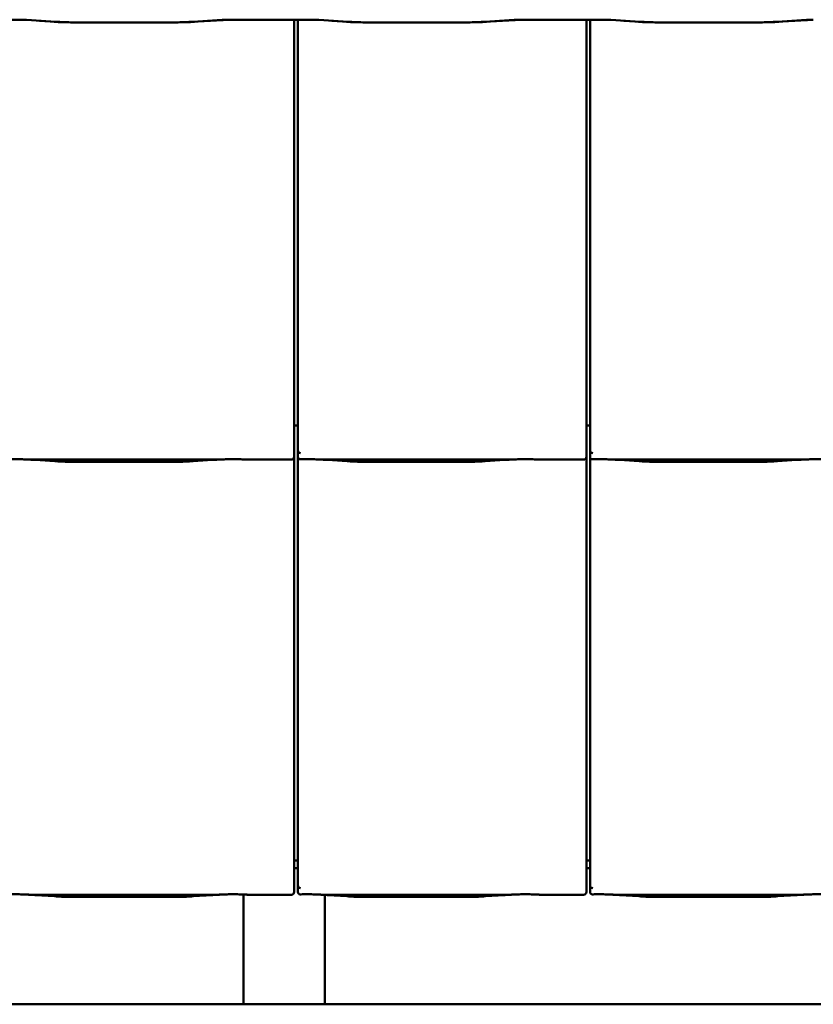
# Model space of a CAD drawing. Header units: millimetres. Extents: x 200 to 13555, y -185 to 8310.
# Tile 8 of 70: x 4958 to 5542, y 1273 to 1997. Entities that reach past the tile are written whole.
import ezdxf

# ---------------------------------------------------------------- set-up
doc = ezdxf.new("R2010")
doc.units = ezdxf.units.MM
doc.header["$LTSCALE"] = 10
doc.layers.add('Sichtbare Kanten(DIN)', color=7, linetype='Continuous', lineweight=50)

msp = doc.modelspace()

# ---------------------------------------------------------------- linework, layer by layer
at = {"layer": 'Sichtbare Kanten(DIN)'}
for p, q in [((4957.54, 1996.86), (4896.54, 1996.86)), ((4957.54, 1996.74), (4896.54, 1996.74)), ((4980.55, 1995.58), (4962.57, 1996.71)), ((4972.19, 1995.97), (4980.09, 1995.48)), ((5061.54, 1994.79), (5007.54, 1994.79)), ((5106.51, 1996.71), (5088.52, 1995.58)), ((5088.98, 1995.48), (5106.96, 1996.6)), ((5172.54, 1996.86), (5111.54, 1996.86)), ((5172.54, 1996.74), (5111.54, 1996.74)), ((5159.54, 1705.2), (5159.54, 1996.74)), ((5162.22, 1996.74), (5162.22, 1702.09)), ((5195.55, 1995.58), (5177.57, 1996.71)), ((5187.19, 1995.97), (5195.09, 1995.48)), ((5276.54, 1994.79), (5222.54, 1994.79)), ((5321.51, 1996.71), (5303.52, 1995.58)), ((5303.98, 1995.48), (5321.96, 1996.6)), ((5387.54, 1996.86), (5326.54, 1996.86)), ((5387.54, 1996.74), (5326.54, 1996.74)), ((5374.54, 1705.2), (5374.54, 1996.74)), ((5377.22, 1996.74), (5377.22, 1702.09)), ((5410.55, 1995.58), (5392.57, 1996.71)), ((5402.19, 1995.97), (5410.09, 1995.48)), ((5491.54, 1994.79), (5437.54, 1994.79)), ((5536.51, 1996.71), (5518.52, 1995.58)), ((5518.98, 1995.48), (5536.96, 1996.6)), ((5159.54, 1705.2), (5159.54, 1680.4)), ((5162.22, 1702.09), (5162.22, 1680.11)), ((5374.54, 1705.2), (5374.54, 1680.4)), ((5377.22, 1702.09), (5377.22, 1680.11)), ((5162.22, 1698.38), (5159.54, 1698.38)), ((5377.22, 1698.38), (5374.54, 1698.38)), ((5159.54, 1675.36), (5159.54, 1680.4)), ((5162.22, 1680.11), (5162.22, 1675.36)), ((5374.54, 1675.36), (5374.54, 1680.4)), ((5377.22, 1680.11), (5377.22, 1675.36)), ((4965.08, 1673.34), (5103.47, 1673.34)), ((4969.03, 1673.1), (4983.42, 1672.16)), ((5085.13, 1672.16), (5099.52, 1673.1)), ((5125.74, 1673.34), (5157.54, 1673.34)), ((5159.54, 1385.2), (5159.54, 1675.36)), ((5162.22, 1675.36), (5162.22, 1382.09)), ((5180.08, 1673.34), (5318.47, 1673.34)), ((5184.03, 1673.1), (5198.42, 1672.16)), ((5300.13, 1672.16), (5314.52, 1673.1)), ((5340.74, 1673.34), (5372.54, 1673.34)), ((5374.54, 1385.2), (5374.54, 1675.36)), ((5377.22, 1675.36), (5377.22, 1382.09)), ((5395.08, 1673.34), (5533.47, 1673.34)), ((5399.03, 1673.1), (5413.42, 1672.16)), ((5515.13, 1672.16), (5529.52, 1673.1)), ((4996.87, 1671.74), (5071.68, 1671.74)), ((5211.87, 1671.74), (5286.68, 1671.74)), ((5426.87, 1671.74), (5501.68, 1671.74)), ((5159.54, 1385.2), (5159.54, 1360.4)), ((5374.54, 1385.2), (5374.54, 1360.4)), ((5162.22, 1378.38), (5159.54, 1378.38)), ((5162.22, 1382.09), (5162.22, 1360.11)), ((5377.22, 1378.38), (5374.54, 1378.38)), ((5377.22, 1382.09), (5377.22, 1360.11)), ((5162.22, 1372.74), (5159.54, 1372.74)), ((5377.22, 1372.74), (5374.54, 1372.74)), ((5159.54, 1355.36), (5159.54, 1360.4)), ((5162.22, 1360.11), (5162.22, 1355.36)), ((5374.54, 1355.36), (5374.54, 1360.4)), ((5377.22, 1360.11), (5377.22, 1355.36)), ((4965.08, 1353.34), (5103.47, 1353.34)), ((4969.03, 1353.1), (4983.42, 1352.16)), ((4996.87, 1351.74), (5071.68, 1351.74)), ((5085.13, 1352.16), (5099.52, 1353.1)), ((5122.14, 1353.49), (5122.14, 1272.74)), ((5125.74, 1353.34), (5157.54, 1353.34)), ((5180.08, 1353.34), (5318.47, 1353.34)), ((5182.14, 1353.22), (5182.14, 1272.74)), ((5184.03, 1353.1), (5198.42, 1352.16)), ((5211.87, 1351.74), (5286.68, 1351.74)), ((5300.13, 1352.16), (5314.52, 1353.1)), ((5340.74, 1353.34), (5372.54, 1353.34)), ((5395.08, 1353.34), (5533.47, 1353.34)), ((5399.03, 1353.1), (5413.42, 1352.16)), ((5426.87, 1351.74), (5501.68, 1351.74)), ((5515.13, 1352.16), (5529.52, 1353.1)), ((4554.94, 1272.74), (5122.14, 1272.74)), ((5122.14, 1272.74), (5182.14, 1272.74)), ((5182.14, 1272.74), (5749.34, 1272.74))]:
    msp.add_line(p, q, dxfattribs=at)
for centre, major_axis, ratio, start_param, end_param in [((4957.54, 1995.52), (-11, 0), 0.121869, 4.237361, 4.712389), ((4957.54, 1995.52), (10, 0), 0.121869, 1.396024, 1.570796), ((5007.54, 2001.98), (60, 0), 0.121869, 4.237361, 4.659466), ((5007.54, 2001.98), (-59, 0), 0.121869, 1.095768, 1.570796), ((5061.54, 2001.98), (-59, 0), 0.121869, 1.570796, 2.045824), ((5061.54, 2001.98), (60, 0), 0.121869, 4.765312, 5.187417), ((5111.54, 1995.52), (-11, 0), 0.121869, 4.712389, 5.187417), ((5111.54, 1995.52), (10, 0), 0.121869, 1.570796, 2.045824), ((5172.54, 1995.52), (-11, 0), 0.121869, 4.237361, 4.712389), ((5172.54, 1995.52), (10, 0), 0.121869, 1.396024, 1.570796), ((5222.54, 2001.98), (60, 0), 0.121869, 4.237361, 4.659466), ((5222.54, 2001.98), (-59, 0), 0.121869, 1.095768, 1.570796), ((5276.54, 2001.98), (-59, 0), 0.121869, 1.570796, 2.045824), ((5276.54, 2001.98), (60, 0), 0.121869, 4.765312, 5.187417), ((5326.54, 1995.52), (-11, 0), 0.121869, 4.712389, 5.187417), ((5326.54, 1995.52), (10, 0), 0.121869, 1.570796, 2.045824), ((5387.54, 1995.52), (-11, 0), 0.121869, 4.237361, 4.712389), ((5387.54, 1995.52), (10, 0), 0.121869, 1.396024, 1.570796), ((5437.54, 2001.98), (60, 0), 0.121869, 4.237361, 4.659466), ((5437.54, 2001.98), (-59, 0), 0.121869, 1.095768, 1.570796), ((5491.54, 2001.98), (-59, 0), 0.121869, 1.570796, 2.045824), ((5491.54, 2001.98), (60, 0), 0.121869, 4.765312, 5.187417), ((5541.54, 1995.52), (-11, 0), 0.121869, 4.712389, 5.187417), ((5541.54, 1995.52), (10, 0), 0.121869, 1.570796, 2.045824), ((5164.22, 1685.76), (-1.9, -5.99), 0.101889, 5.972814, 5.990966), ((5164.22, 1680.08), (1.97, -0.34), 0.953832, 3.32216, 4.874804), ((5379.22, 1685.76), (-1.9, -5.99), 0.101889, 5.972814, 5.990966), ((5379.22, 1680.08), (1.97, -0.34), 0.953832, 3.32216, 4.874804), ((5157.54, 1675.36), (0, -2.02), 0.992203, 0, 1.570796), ((5164.22, 1675.36), (0, -2.02), 0.992203, 4.712389, 5.523328), ((5372.54, 1675.36), (0, -2.02), 0.992203, 0, 1.570796), ((5379.22, 1675.36), (0, -2.02), 0.992203, 4.712389, 5.523328), ((5157.54, 1355.36), (0, -2.02), 0.992203, 0, 1.570796), ((5164.22, 1365.76), (-1.9, -5.99), 0.101889, 5.972814, 5.990966), ((5164.22, 1360.08), (1.97, -0.34), 0.953832, 3.32216, 4.874804), ((5164.22, 1355.36), (0, -2.02), 0.992203, 4.712389, 5.523328), ((5372.54, 1355.36), (0, -2.02), 0.992203, 0, 1.570796), ((5379.22, 1365.76), (-1.9, -5.99), 0.101889, 5.972814, 5.990966), ((5379.22, 1360.08), (1.97, -0.34), 0.953832, 3.32216, 4.874804), ((5379.22, 1355.36), (0, -2.02), 0.992203, 4.712389, 5.523328)]:
    msp.add_ellipse(centre, major_axis=major_axis, ratio=ratio, start_param=start_param, end_param=end_param, dxfattribs=at)
for points, knots in [([(4965.08, 1673.34), (4964.72, 1673.34), (4964.33, 1673.36), (4963.55, 1673.39), (4963.15, 1673.41), (4961.42, 1673.49), (4959.91, 1673.56), (4956.87, 1673.65), (4955.34, 1673.68), (4953.94, 1673.68), (4952.55, 1673.68), (4951.02, 1673.65), (4949.41, 1673.61), (4949.32, 1673.6), (4949.22, 1673.6)], [-1.052265, -1.052265, -1.052265, -1.052265, -0.944033, -0.944033, -0.835802, -0.835802, -0.417901, -0.417901, 0, 0, 0, 0.417901, 0.417901, 0.44326, 0.44326, 0.44326, 0.44326]), ([(4964.04, 1673.37), (4964.39, 1673.35), (4964.73, 1673.34), (4965.41, 1673.31), (4965.75, 1673.29), (4966.42, 1673.26), (4966.75, 1673.24), (4967.41, 1673.2), (4967.74, 1673.18), (4968.39, 1673.15), (4968.71, 1673.13), (4969.03, 1673.1)], [1.8945551, 1.8945551, 1.8945551, 1.8945551, 1.9289476, 1.9289476, 1.9633401, 1.9633401, 1.9977326, 1.9977326, 2.0321251, 2.0321251, 2.0665177, 2.0665177, 2.0665177, 2.0665177]), ([(5104.51, 1673.37), (5104.16, 1673.35), (5103.82, 1673.34), (5103.14, 1673.31), (5102.8, 1673.29), (5102.13, 1673.26), (5101.8, 1673.24), (5101.14, 1673.2), (5100.81, 1673.18), (5100.16, 1673.15), (5099.83, 1673.13), (5099.52, 1673.1)], [5.0361477, 5.0361477, 5.0361477, 5.0361477, 5.0705402, 5.0705402, 5.1049328, 5.1049328, 5.1393253, 5.1393253, 5.1737178, 5.1737178, 5.2081103, 5.2081103, 5.2081103, 5.2081103]), ([(5125.74, 1673.34), (5125.38, 1673.34), (5124.99, 1673.36), (5124.21, 1673.39), (5123.82, 1673.41), (5122.08, 1673.49), (5120.57, 1673.56), (5117.53, 1673.65), (5116, 1673.68), (5113.21, 1673.68), (5111.68, 1673.65), (5108.64, 1673.56), (5107.13, 1673.49), (5105.4, 1673.41), (5105, 1673.39), (5104.22, 1673.36), (5103.83, 1673.34), (5103.47, 1673.34)], [1.226544, 1.226544, 1.226544, 1.226544, 1.334775, 1.334775, 1.443007, 1.443007, 1.860908, 1.860908, 2.278809, 2.278809, 2.69671, 2.69671, 3.11461, 3.11461, 3.222842, 3.222842, 3.331074, 3.331074, 3.331074, 3.331074]), ([(5124.98, 1673.36), (5124.96, 1673.36), (5124.94, 1673.36), (5124.9, 1673.36), (5124.89, 1673.36), (5124.85, 1673.36), (5124.83, 1673.36), (5124.8, 1673.36), (5124.78, 1673.37), (5124.74, 1673.37), (5124.72, 1673.37), (5124.7, 1673.37)], [4.37952398, 4.37952398, 4.37952398, 4.37952398, 4.381345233, 4.381345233, 4.383166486, 4.383166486, 4.384987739, 4.384987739, 4.386808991, 4.386808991, 4.388630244, 4.388630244, 4.388630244, 4.388630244]), ([(5162.85, 1673.89), (5162.98, 1673.81), (5163.12, 1673.75), (5163.43, 1673.65), (5163.61, 1673.62), (5163.86, 1673.6), (5163.93, 1673.6), (5164.05, 1673.6), (5164.1, 1673.6), (5164.17, 1673.6), (5164.2, 1673.6), (5164.22, 1673.6)], [-0.5371849, -0.5371849, -0.5371849, -0.5371849, -0.4701715, -0.4701715, -0.3994312, -0.3994312, -0.370279, -0.370279, -0.3542794, -0.3542794, -0.3446725, -0.3446725, -0.3446725, -0.3446725]), ([(5180.08, 1673.34), (5179.72, 1673.34), (5179.33, 1673.36), (5178.55, 1673.39), (5178.15, 1673.41), (5176.42, 1673.49), (5174.91, 1673.56), (5171.87, 1673.65), (5170.34, 1673.68), (5168.94, 1673.68), (5167.55, 1673.68), (5166.02, 1673.65), (5164.41, 1673.61), (5164.32, 1673.6), (5164.22, 1673.6)], [-1.052265, -1.052265, -1.052265, -1.052265, -0.944033, -0.944033, -0.835802, -0.835802, -0.417901, -0.417901, 0, 0, 0, 0.417901, 0.417901, 0.44326, 0.44326, 0.44326, 0.44326]), ([(5179.04, 1673.37), (5179.39, 1673.35), (5179.73, 1673.34), (5180.41, 1673.31), (5180.75, 1673.29), (5181.42, 1673.26), (5181.75, 1673.24), (5182.41, 1673.2), (5182.74, 1673.18), (5183.39, 1673.15), (5183.71, 1673.13), (5184.03, 1673.1)], [1.8945551, 1.8945551, 1.8945551, 1.8945551, 1.9289476, 1.9289476, 1.9633401, 1.9633401, 1.9977326, 1.9977326, 2.0321251, 2.0321251, 2.0665177, 2.0665177, 2.0665177, 2.0665177]), ([(5319.51, 1673.37), (5319.16, 1673.35), (5318.82, 1673.34), (5318.14, 1673.31), (5317.8, 1673.29), (5317.13, 1673.26), (5316.8, 1673.24), (5316.14, 1673.2), (5315.81, 1673.18), (5315.16, 1673.15), (5314.83, 1673.13), (5314.52, 1673.1)], [5.0361477, 5.0361477, 5.0361477, 5.0361477, 5.0705402, 5.0705402, 5.1049328, 5.1049328, 5.1393253, 5.1393253, 5.1737178, 5.1737178, 5.2081103, 5.2081103, 5.2081103, 5.2081103]), ([(5340.74, 1673.34), (5340.38, 1673.34), (5339.99, 1673.36), (5339.21, 1673.39), (5338.82, 1673.41), (5337.08, 1673.49), (5335.57, 1673.56), (5332.53, 1673.65), (5331, 1673.68), (5328.21, 1673.68), (5326.68, 1673.65), (5323.64, 1673.56), (5322.13, 1673.49), (5320.4, 1673.41), (5320, 1673.39), (5319.22, 1673.36), (5318.83, 1673.34), (5318.47, 1673.34)], [1.226544, 1.226544, 1.226544, 1.226544, 1.334775, 1.334775, 1.443007, 1.443007, 1.860908, 1.860908, 2.278809, 2.278809, 2.69671, 2.69671, 3.11461, 3.11461, 3.222842, 3.222842, 3.331074, 3.331074, 3.331074, 3.331074]), ([(5339.98, 1673.36), (5339.96, 1673.36), (5339.94, 1673.36), (5339.9, 1673.36), (5339.89, 1673.36), (5339.85, 1673.36), (5339.83, 1673.36), (5339.8, 1673.36), (5339.78, 1673.37), (5339.74, 1673.37), (5339.72, 1673.37), (5339.7, 1673.37)], [4.37952398, 4.37952398, 4.37952398, 4.37952398, 4.381345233, 4.381345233, 4.383166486, 4.383166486, 4.384987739, 4.384987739, 4.386808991, 4.386808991, 4.388630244, 4.388630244, 4.388630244, 4.388630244]), ([(5377.85, 1673.89), (5377.98, 1673.81), (5378.12, 1673.75), (5378.43, 1673.65), (5378.61, 1673.62), (5378.86, 1673.6), (5378.93, 1673.6), (5379.05, 1673.6), (5379.1, 1673.6), (5379.17, 1673.6), (5379.2, 1673.6), (5379.22, 1673.6)], [-0.5371849, -0.5371849, -0.5371849, -0.5371849, -0.4701715, -0.4701715, -0.3994312, -0.3994312, -0.370279, -0.370279, -0.3542794, -0.3542794, -0.3446725, -0.3446725, -0.3446725, -0.3446725]), ([(5395.08, 1673.34), (5394.72, 1673.34), (5394.33, 1673.36), (5393.55, 1673.39), (5393.15, 1673.41), (5391.42, 1673.49), (5389.91, 1673.56), (5386.87, 1673.65), (5385.34, 1673.68), (5383.94, 1673.68), (5382.55, 1673.68), (5381.02, 1673.65), (5379.41, 1673.61), (5379.32, 1673.6), (5379.22, 1673.6)], [-1.052265, -1.052265, -1.052265, -1.052265, -0.944033, -0.944033, -0.835802, -0.835802, -0.417901, -0.417901, 0, 0, 0, 0.417901, 0.417901, 0.44326, 0.44326, 0.44326, 0.44326]), ([(5394.04, 1673.37), (5394.39, 1673.35), (5394.73, 1673.34), (5395.41, 1673.31), (5395.75, 1673.29), (5396.42, 1673.26), (5396.75, 1673.24), (5397.41, 1673.2), (5397.74, 1673.18), (5398.39, 1673.15), (5398.71, 1673.13), (5399.03, 1673.1)], [1.8945551, 1.8945551, 1.8945551, 1.8945551, 1.9289476, 1.9289476, 1.9633401, 1.9633401, 1.9977326, 1.9977326, 2.0321251, 2.0321251, 2.0665177, 2.0665177, 2.0665177, 2.0665177]), ([(5534.51, 1673.37), (5534.16, 1673.35), (5533.82, 1673.34), (5533.14, 1673.31), (5532.8, 1673.29), (5532.13, 1673.26), (5531.8, 1673.24), (5531.14, 1673.2), (5530.81, 1673.18), (5530.16, 1673.15), (5529.83, 1673.13), (5529.52, 1673.1)], [5.0361477, 5.0361477, 5.0361477, 5.0361477, 5.0705402, 5.0705402, 5.1049328, 5.1049328, 5.1393253, 5.1393253, 5.1737178, 5.1737178, 5.2081103, 5.2081103, 5.2081103, 5.2081103]), ([(5555.74, 1673.34), (5555.38, 1673.34), (5554.99, 1673.36), (5554.21, 1673.39), (5553.82, 1673.41), (5552.08, 1673.49), (5550.57, 1673.56), (5547.53, 1673.65), (5546, 1673.68), (5543.21, 1673.68), (5541.68, 1673.65), (5538.64, 1673.56), (5537.13, 1673.49), (5535.4, 1673.41), (5535, 1673.39), (5534.22, 1673.36), (5533.83, 1673.34), (5533.47, 1673.34)], [1.226544, 1.226544, 1.226544, 1.226544, 1.334775, 1.334775, 1.443007, 1.443007, 1.860908, 1.860908, 2.278809, 2.278809, 2.69671, 2.69671, 3.11461, 3.11461, 3.222842, 3.222842, 3.331074, 3.331074, 3.331074, 3.331074]), ([(4996.87, 1671.74), (4995.93, 1671.74), (4995, 1671.75), (4993.14, 1671.77), (4992.22, 1671.79), (4990.39, 1671.83), (4989.48, 1671.86), (4987.69, 1671.93), (4986.81, 1671.96), (4985.09, 1672.05), (4984.24, 1672.1), (4983.42, 1672.16)], [4.712389, 4.712389, 4.712389, 4.712389, 4.8115332, 4.8115332, 4.9106775, 4.9106775, 5.0098218, 5.0098218, 5.108966, 5.108966, 5.2081103, 5.2081103, 5.2081103, 5.2081103]), ([(5085.13, 1672.16), (5084.31, 1672.1), (5083.46, 1672.05), (5081.74, 1671.96), (5080.86, 1671.93), (5079.07, 1671.86), (5078.16, 1671.83), (5076.33, 1671.79), (5075.41, 1671.77), (5073.55, 1671.75), (5072.62, 1671.74), (5071.68, 1671.74)], [4.2166677, 4.2166677, 4.2166677, 4.2166677, 4.3158119, 4.3158119, 4.4149562, 4.4149562, 4.5141004, 4.5141004, 4.6132447, 4.6132447, 4.712389, 4.712389, 4.712389, 4.712389]), ([(5211.87, 1671.74), (5210.93, 1671.74), (5210, 1671.75), (5208.14, 1671.77), (5207.22, 1671.79), (5205.39, 1671.83), (5204.48, 1671.86), (5202.69, 1671.93), (5201.81, 1671.96), (5200.09, 1672.05), (5199.24, 1672.1), (5198.42, 1672.16)], [4.712389, 4.712389, 4.712389, 4.712389, 4.8115332, 4.8115332, 4.9106775, 4.9106775, 5.0098218, 5.0098218, 5.108966, 5.108966, 5.2081103, 5.2081103, 5.2081103, 5.2081103]), ([(5300.13, 1672.16), (5299.31, 1672.1), (5298.46, 1672.05), (5296.74, 1671.96), (5295.86, 1671.93), (5294.07, 1671.86), (5293.16, 1671.83), (5291.33, 1671.79), (5290.41, 1671.77), (5288.55, 1671.75), (5287.62, 1671.74), (5286.68, 1671.74)], [4.2166677, 4.2166677, 4.2166677, 4.2166677, 4.3158119, 4.3158119, 4.4149562, 4.4149562, 4.5141004, 4.5141004, 4.6132447, 4.6132447, 4.712389, 4.712389, 4.712389, 4.712389]), ([(5426.87, 1671.74), (5425.93, 1671.74), (5425, 1671.75), (5423.14, 1671.77), (5422.22, 1671.79), (5420.39, 1671.83), (5419.48, 1671.86), (5417.69, 1671.93), (5416.81, 1671.96), (5415.09, 1672.05), (5414.24, 1672.1), (5413.42, 1672.16)], [4.712389, 4.712389, 4.712389, 4.712389, 4.8115332, 4.8115332, 4.9106775, 4.9106775, 5.0098218, 5.0098218, 5.108966, 5.108966, 5.2081103, 5.2081103, 5.2081103, 5.2081103]), ([(5515.13, 1672.16), (5514.31, 1672.1), (5513.46, 1672.05), (5511.74, 1671.96), (5510.86, 1671.93), (5509.07, 1671.86), (5508.16, 1671.83), (5506.33, 1671.79), (5505.41, 1671.77), (5503.55, 1671.75), (5502.62, 1671.74), (5501.68, 1671.74)], [4.2166677, 4.2166677, 4.2166677, 4.2166677, 4.3158119, 4.3158119, 4.4149562, 4.4149562, 4.5141004, 4.5141004, 4.6132447, 4.6132447, 4.712389, 4.712389, 4.712389, 4.712389]), ([(4965.08, 1353.34), (4964.72, 1353.34), (4964.33, 1353.36), (4963.55, 1353.39), (4963.15, 1353.41), (4961.42, 1353.49), (4959.91, 1353.56), (4956.87, 1353.65), (4955.34, 1353.68), (4953.94, 1353.68), (4952.55, 1353.68), (4951.02, 1353.65), (4949.41, 1353.61), (4949.32, 1353.6), (4949.22, 1353.6)], [-1.052265, -1.052265, -1.052265, -1.052265, -0.944033, -0.944033, -0.835802, -0.835802, -0.417901, -0.417901, 0, 0, 0, 0.417901, 0.417901, 0.44326, 0.44326, 0.44326, 0.44326]), ([(4964.04, 1353.37), (4964.39, 1353.35), (4964.73, 1353.34), (4965.41, 1353.31), (4965.75, 1353.29), (4966.42, 1353.26), (4966.75, 1353.24), (4967.41, 1353.2), (4967.74, 1353.18), (4968.39, 1353.15), (4968.71, 1353.13), (4969.03, 1353.1)], [1.8945551, 1.8945551, 1.8945551, 1.8945551, 1.9289476, 1.9289476, 1.9633401, 1.9633401, 1.9977326, 1.9977326, 2.0321251, 2.0321251, 2.0665177, 2.0665177, 2.0665177, 2.0665177]), ([(4996.87, 1351.74), (4995.93, 1351.74), (4995, 1351.75), (4993.14, 1351.77), (4992.22, 1351.79), (4990.39, 1351.83), (4989.48, 1351.86), (4987.69, 1351.93), (4986.81, 1351.96), (4985.09, 1352.05), (4984.24, 1352.1), (4983.42, 1352.16)], [4.712389, 4.712389, 4.712389, 4.712389, 4.8115332, 4.8115332, 4.9106775, 4.9106775, 5.0098218, 5.0098218, 5.108966, 5.108966, 5.2081103, 5.2081103, 5.2081103, 5.2081103]), ([(5085.13, 1352.16), (5084.31, 1352.1), (5083.46, 1352.05), (5081.74, 1351.96), (5080.86, 1351.93), (5079.07, 1351.86), (5078.16, 1351.83), (5076.33, 1351.79), (5075.41, 1351.77), (5073.55, 1351.75), (5072.62, 1351.74), (5071.68, 1351.74)], [4.2166677, 4.2166677, 4.2166677, 4.2166677, 4.3158119, 4.3158119, 4.4149562, 4.4149562, 4.5141004, 4.5141004, 4.6132447, 4.6132447, 4.712389, 4.712389, 4.712389, 4.712389]), ([(5104.51, 1353.37), (5104.16, 1353.35), (5103.82, 1353.34), (5103.14, 1353.31), (5102.8, 1353.29), (5102.13, 1353.26), (5101.8, 1353.24), (5101.14, 1353.2), (5100.81, 1353.18), (5100.16, 1353.15), (5099.83, 1353.13), (5099.52, 1353.1)], [5.0361477, 5.0361477, 5.0361477, 5.0361477, 5.0705402, 5.0705402, 5.1049328, 5.1049328, 5.1393253, 5.1393253, 5.1737178, 5.1737178, 5.2081103, 5.2081103, 5.2081103, 5.2081103]), ([(5125.74, 1353.34), (5125.38, 1353.34), (5124.99, 1353.36), (5124.21, 1353.39), (5123.82, 1353.41), (5122.08, 1353.49), (5120.57, 1353.56), (5117.53, 1353.65), (5116, 1353.68), (5113.21, 1353.68), (5111.68, 1353.65), (5108.64, 1353.56), (5107.13, 1353.49), (5105.4, 1353.41), (5105, 1353.39), (5104.22, 1353.36), (5103.83, 1353.34), (5103.47, 1353.34)], [1.226544, 1.226544, 1.226544, 1.226544, 1.334775, 1.334775, 1.443007, 1.443007, 1.860908, 1.860908, 2.278809, 2.278809, 2.69671, 2.69671, 3.11461, 3.11461, 3.222842, 3.222842, 3.331074, 3.331074, 3.331074, 3.331074]), ([(5124.98, 1353.36), (5124.96, 1353.36), (5124.94, 1353.36), (5124.9, 1353.36), (5124.89, 1353.36), (5124.85, 1353.36), (5124.83, 1353.36), (5124.8, 1353.36), (5124.78, 1353.37), (5124.74, 1353.37), (5124.72, 1353.37), (5124.7, 1353.37)], [4.37952398, 4.37952398, 4.37952398, 4.37952398, 4.381345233, 4.381345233, 4.383166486, 4.383166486, 4.384987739, 4.384987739, 4.386808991, 4.386808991, 4.388630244, 4.388630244, 4.388630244, 4.388630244]), ([(5162.85, 1353.89), (5162.98, 1353.81), (5163.12, 1353.75), (5163.43, 1353.65), (5163.61, 1353.62), (5163.86, 1353.6), (5163.93, 1353.6), (5164.05, 1353.6), (5164.1, 1353.6), (5164.17, 1353.6), (5164.2, 1353.6), (5164.22, 1353.6)], [-0.5371849, -0.5371849, -0.5371849, -0.5371849, -0.4701715, -0.4701715, -0.3994312, -0.3994312, -0.370279, -0.370279, -0.3542794, -0.3542794, -0.3446725, -0.3446725, -0.3446725, -0.3446725]), ([(5180.08, 1353.34), (5179.72, 1353.34), (5179.33, 1353.36), (5178.55, 1353.39), (5178.15, 1353.41), (5176.42, 1353.49), (5174.91, 1353.56), (5171.87, 1353.65), (5170.34, 1353.68), (5168.94, 1353.68), (5167.55, 1353.68), (5166.02, 1353.65), (5164.41, 1353.61), (5164.32, 1353.6), (5164.22, 1353.6)], [-1.052265, -1.052265, -1.052265, -1.052265, -0.944033, -0.944033, -0.835802, -0.835802, -0.417901, -0.417901, 0, 0, 0, 0.417901, 0.417901, 0.44326, 0.44326, 0.44326, 0.44326]), ([(5179.04, 1353.37), (5179.39, 1353.35), (5179.73, 1353.34), (5180.41, 1353.31), (5180.75, 1353.29), (5181.42, 1353.26), (5181.75, 1353.24), (5182.41, 1353.2), (5182.74, 1353.18), (5183.39, 1353.15), (5183.71, 1353.13), (5184.03, 1353.1)], [1.8945551, 1.8945551, 1.8945551, 1.8945551, 1.9289476, 1.9289476, 1.9633401, 1.9633401, 1.9977326, 1.9977326, 2.0321251, 2.0321251, 2.0665177, 2.0665177, 2.0665177, 2.0665177]), ([(5211.87, 1351.74), (5210.93, 1351.74), (5210, 1351.75), (5208.14, 1351.77), (5207.22, 1351.79), (5205.39, 1351.83), (5204.48, 1351.86), (5202.69, 1351.93), (5201.81, 1351.96), (5200.09, 1352.05), (5199.24, 1352.1), (5198.42, 1352.16)], [4.712389, 4.712389, 4.712389, 4.712389, 4.8115332, 4.8115332, 4.9106775, 4.9106775, 5.0098218, 5.0098218, 5.108966, 5.108966, 5.2081103, 5.2081103, 5.2081103, 5.2081103]), ([(5300.13, 1352.16), (5299.31, 1352.1), (5298.46, 1352.05), (5296.74, 1351.96), (5295.86, 1351.93), (5294.07, 1351.86), (5293.16, 1351.83), (5291.33, 1351.79), (5290.41, 1351.77), (5288.55, 1351.75), (5287.62, 1351.74), (5286.68, 1351.74)], [4.2166677, 4.2166677, 4.2166677, 4.2166677, 4.3158119, 4.3158119, 4.4149562, 4.4149562, 4.5141004, 4.5141004, 4.6132447, 4.6132447, 4.712389, 4.712389, 4.712389, 4.712389]), ([(5319.51, 1353.37), (5319.16, 1353.35), (5318.82, 1353.34), (5318.14, 1353.31), (5317.8, 1353.29), (5317.13, 1353.26), (5316.8, 1353.24), (5316.14, 1353.2), (5315.81, 1353.18), (5315.16, 1353.15), (5314.83, 1353.13), (5314.52, 1353.1)], [5.0361477, 5.0361477, 5.0361477, 5.0361477, 5.0705402, 5.0705402, 5.1049328, 5.1049328, 5.1393253, 5.1393253, 5.1737178, 5.1737178, 5.2081103, 5.2081103, 5.2081103, 5.2081103]), ([(5340.74, 1353.34), (5340.38, 1353.34), (5339.99, 1353.36), (5339.21, 1353.39), (5338.82, 1353.41), (5337.08, 1353.49), (5335.57, 1353.56), (5332.53, 1353.65), (5331, 1353.68), (5328.21, 1353.68), (5326.68, 1353.65), (5323.64, 1353.56), (5322.13, 1353.49), (5320.4, 1353.41), (5320, 1353.39), (5319.22, 1353.36), (5318.83, 1353.34), (5318.47, 1353.34)], [1.226544, 1.226544, 1.226544, 1.226544, 1.334775, 1.334775, 1.443007, 1.443007, 1.860908, 1.860908, 2.278809, 2.278809, 2.69671, 2.69671, 3.11461, 3.11461, 3.222842, 3.222842, 3.331074, 3.331074, 3.331074, 3.331074]), ([(5339.98, 1353.36), (5339.96, 1353.36), (5339.94, 1353.36), (5339.9, 1353.36), (5339.89, 1353.36), (5339.85, 1353.36), (5339.83, 1353.36), (5339.8, 1353.36), (5339.78, 1353.37), (5339.74, 1353.37), (5339.72, 1353.37), (5339.7, 1353.37)], [4.37952398, 4.37952398, 4.37952398, 4.37952398, 4.381345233, 4.381345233, 4.383166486, 4.383166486, 4.384987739, 4.384987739, 4.386808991, 4.386808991, 4.388630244, 4.388630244, 4.388630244, 4.388630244]), ([(5377.85, 1353.89), (5377.98, 1353.81), (5378.12, 1353.75), (5378.43, 1353.65), (5378.61, 1353.62), (5378.86, 1353.6), (5378.93, 1353.6), (5379.05, 1353.6), (5379.1, 1353.6), (5379.17, 1353.6), (5379.2, 1353.6), (5379.22, 1353.6)], [-0.5371849, -0.5371849, -0.5371849, -0.5371849, -0.4701715, -0.4701715, -0.3994312, -0.3994312, -0.370279, -0.370279, -0.3542794, -0.3542794, -0.3446725, -0.3446725, -0.3446725, -0.3446725]), ([(5395.08, 1353.34), (5394.72, 1353.34), (5394.33, 1353.36), (5393.55, 1353.39), (5393.15, 1353.41), (5391.42, 1353.49), (5389.91, 1353.56), (5386.87, 1353.65), (5385.34, 1353.68), (5383.94, 1353.68), (5382.55, 1353.68), (5381.02, 1353.65), (5379.41, 1353.61), (5379.32, 1353.6), (5379.22, 1353.6)], [-1.052265, -1.052265, -1.052265, -1.052265, -0.944033, -0.944033, -0.835802, -0.835802, -0.417901, -0.417901, 0, 0, 0, 0.417901, 0.417901, 0.44326, 0.44326, 0.44326, 0.44326]), ([(5394.04, 1353.37), (5394.39, 1353.35), (5394.73, 1353.34), (5395.41, 1353.31), (5395.75, 1353.29), (5396.42, 1353.26), (5396.75, 1353.24), (5397.41, 1353.2), (5397.74, 1353.18), (5398.39, 1353.15), (5398.71, 1353.13), (5399.03, 1353.1)], [1.8945551, 1.8945551, 1.8945551, 1.8945551, 1.9289476, 1.9289476, 1.9633401, 1.9633401, 1.9977326, 1.9977326, 2.0321251, 2.0321251, 2.0665177, 2.0665177, 2.0665177, 2.0665177]), ([(5426.87, 1351.74), (5425.93, 1351.74), (5425, 1351.75), (5423.14, 1351.77), (5422.22, 1351.79), (5420.39, 1351.83), (5419.48, 1351.86), (5417.69, 1351.93), (5416.81, 1351.96), (5415.09, 1352.05), (5414.24, 1352.1), (5413.42, 1352.16)], [4.712389, 4.712389, 4.712389, 4.712389, 4.8115332, 4.8115332, 4.9106775, 4.9106775, 5.0098218, 5.0098218, 5.108966, 5.108966, 5.2081103, 5.2081103, 5.2081103, 5.2081103]), ([(5515.13, 1352.16), (5514.31, 1352.1), (5513.46, 1352.05), (5511.74, 1351.96), (5510.86, 1351.93), (5509.07, 1351.86), (5508.16, 1351.83), (5506.33, 1351.79), (5505.41, 1351.77), (5503.55, 1351.75), (5502.62, 1351.74), (5501.68, 1351.74)], [4.2166677, 4.2166677, 4.2166677, 4.2166677, 4.3158119, 4.3158119, 4.4149562, 4.4149562, 4.5141004, 4.5141004, 4.6132447, 4.6132447, 4.712389, 4.712389, 4.712389, 4.712389]), ([(5534.51, 1353.37), (5534.16, 1353.35), (5533.82, 1353.34), (5533.14, 1353.31), (5532.8, 1353.29), (5532.13, 1353.26), (5531.8, 1353.24), (5531.14, 1353.2), (5530.81, 1353.18), (5530.16, 1353.15), (5529.83, 1353.13), (5529.52, 1353.1)], [5.0361477, 5.0361477, 5.0361477, 5.0361477, 5.0705402, 5.0705402, 5.1049328, 5.1049328, 5.1393253, 5.1393253, 5.1737178, 5.1737178, 5.2081103, 5.2081103, 5.2081103, 5.2081103]), ([(5555.74, 1353.34), (5555.38, 1353.34), (5554.99, 1353.36), (5554.21, 1353.39), (5553.82, 1353.41), (5552.08, 1353.49), (5550.57, 1353.56), (5547.53, 1353.65), (5546, 1353.68), (5543.21, 1353.68), (5541.68, 1353.65), (5538.64, 1353.56), (5537.13, 1353.49), (5535.4, 1353.41), (5535, 1353.39), (5534.22, 1353.36), (5533.83, 1353.34), (5533.47, 1353.34)], [1.226544, 1.226544, 1.226544, 1.226544, 1.334775, 1.334775, 1.443007, 1.443007, 1.860908, 1.860908, 2.278809, 2.278809, 2.69671, 2.69671, 3.11461, 3.11461, 3.222842, 3.222842, 3.331074, 3.331074, 3.331074, 3.331074])]:
    msp.add_open_spline(points, degree=3, knots=knots, dxfattribs=at)
for points in [[(5124.98, 1673.36), (5125.23, 1673.35), (5125.49, 1673.34), (5125.74, 1673.34)], [(5339.98, 1673.36), (5340.23, 1673.35), (5340.49, 1673.34), (5340.74, 1673.34)], [(5124.98, 1353.36), (5125.23, 1353.35), (5125.49, 1353.34), (5125.74, 1353.34)], [(5339.98, 1353.36), (5340.23, 1353.35), (5340.49, 1353.34), (5340.74, 1353.34)]]:
    msp.add_open_spline(points, degree=3, dxfattribs=at)

doc.saveas('drawing.dxf')
